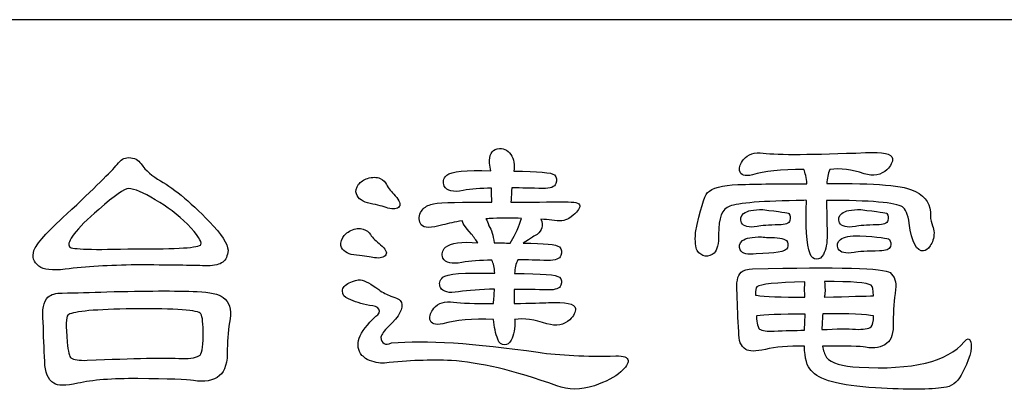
# Model space of a CAD drawing. Header units: millimetres. Extents: x -630 to -92, y 209 to 969.
# Tile 3 of 25: x -412 to -357, y 322 to 343. Entities that reach past the tile are written whole.
import ezdxf

# ---------------------------------------------------------------- set-up
doc = ezdxf.new("R2010")
doc.units = ezdxf.units.MM
doc.header["$LTSCALE"] = 32.67
for name, color, linetype in [('DELTA', 5, 'CONTINUOUS'), ('DF', 3, 'CONTINUOUS'), ('TXT', 7, 'CONTINUOUS')]:
    doc.layers.add(name, color=color, linetype=linetype)

# ---------------------------------------------------------------- blocks, each defined once
blk = doc.blocks.new('A$C71E57D54')
at = {"layer": 'DELTA'}
for points, knots in [([(-236.972, -498.229), (-236.809, -498.229), (-236.648, -498.243), (-236.494, -498.271), (-236.494, -498.271), (-236.165, -498.325), (-235.915, -498.297), (-235.742, -498.189), (-235.742, -498.189), (-235.46, -497.995), (-235.299, -497.828), (-235.264, -497.683), (-235.264, -497.683), (-235.227, -497.536), (-235.395, -497.464), (-235.77, -497.464), (-235.77, -497.464), (-236.627, -497.464), (-237.469, -497.468), (-238.298, -497.477), (-238.298, -497.477), (-238.291, -497.34), (-238.281, -497.181), (-238.272, -496.999), (-238.272, -496.999), (-238.272, -496.962), (-238.267, -496.913), (-238.258, -496.847), (-238.258, -496.847), (-237.838, -496.847), (-237.383, -496.857), (-236.89, -496.875), (-236.89, -496.875), (-236.552, -496.875), (-236.361, -496.803), (-236.316, -496.656), (-236.316, -496.656), (-236.26, -496.511), (-236.279, -496.383), (-236.37, -496.273), (-236.37, -496.273), (-236.508, -496.164), (-237.105, -496.11), (-238.162, -496.11), (-238.162, -496.11), (-238.125, -495.828), (-238.172, -495.58), (-238.298, -495.37), (-238.298, -495.37), (-238.445, -495.153), (-238.645, -495.071), (-238.9, -495.125), (-238.9, -495.125), (-239.147, -495.188), (-239.261, -495.398), (-239.243, -495.755), (-239.243, -495.755), (-239.215, -495.872), (-239.196, -495.986), (-239.187, -496.096), (-239.187, -496.096), (-240.281, -496.042), (-240.928, -496.105), (-241.128, -496.287), (-241.128, -496.287), (-241.275, -496.434), (-241.313, -496.593), (-241.238, -496.766), (-241.238, -496.766), (-241.119, -496.985), (-240.841, -497.048), (-240.405, -496.957), (-240.405, -496.957), (-240.048, -496.894), (-239.63, -496.861), (-239.147, -496.861), (-239.147, -496.861), (-239.156, -497.09), (-239.152, -497.295), (-239.133, -497.477), (-239.133, -497.477), (-239.443, -497.468), (-239.745, -497.468), (-240.036, -497.477), (-240.036, -497.477), (-241.156, -497.477), (-241.777, -497.517), (-241.896, -497.601), (-241.896, -497.601), (-242.059, -497.664), (-242.188, -497.774), (-242.279, -497.928), (-242.279, -497.928), (-242.37, -498.129), (-242.361, -498.311), (-242.251, -498.476), (-242.251, -498.476), (-242.132, -498.621), (-241.812, -498.621), (-241.294, -498.476), (-241.294, -498.476), (-241.065, -498.411), (-240.778, -498.353), (-240.433, -498.297), (-240.433, -498.297), (-240.459, -498.353), (-240.328, -498.549), (-240.036, -498.885), (-240.036, -498.885), (-239.927, -499.022), (-239.831, -499.151), (-239.749, -499.267), (-239.749, -499.267), (-240.468, -499.204), (-240.946, -499.267), (-241.184, -499.459), (-241.184, -499.459), (-241.329, -499.606), (-241.366, -499.764), (-241.294, -499.94), (-241.294, -499.94), (-241.175, -500.156), (-240.897, -500.222), (-240.459, -500.131), (-240.459, -500.131), (-240.095, -500.066), (-239.653, -500.035), (-239.133, -500.035), (-239.133, -500.035), (-239.07, -500.171), (-239.028, -500.362), (-239.009, -500.609), (-239.009, -500.609), (-240.377, -500.572), (-241.138, -500.63), (-241.294, -500.787), (-241.294, -500.787), (-241.439, -500.922), (-241.476, -501.074), (-241.404, -501.237), (-241.404, -501.237), (-241.294, -501.438), (-241.028, -501.501), (-240.61, -501.428), (-240.61, -501.428), (-240.162, -501.365), (-239.635, -501.323), (-239.023, -501.305), (-239.023, -501.305), (-239.033, -501.533), (-239.047, -501.748), (-239.065, -501.949), (-239.065, -501.949), (-239.894, -501.949), (-240.482, -501.925), (-240.827, -501.881), (-240.827, -501.881), (-241.212, -501.825), (-241.499, -501.916), (-241.691, -502.154), (-241.691, -502.154), (-241.835, -502.327), (-241.896, -502.49), (-241.868, -502.646), (-241.868, -502.646), (-241.831, -502.847), (-241.639, -502.91), (-241.294, -502.838), (-241.294, -502.838), (-240.736, -502.672), (-239.994, -502.609), (-239.065, -502.646), (-239.065, -502.646), (-239.037, -502.973), (-238.974, -503.265), (-238.874, -503.522), (-238.874, -503.522), (-238.818, -503.685), (-238.718, -503.767), (-238.573, -503.767), (-238.573, -503.767), (-238.463, -503.767), (-238.368, -503.699), (-238.286, -503.561), (-238.286, -503.561), (-238.167, -503.335), (-238.111, -503.039), (-238.12, -502.672), (-238.12, -502.672), (-238.13, -502.663), (-238.134, -502.656), (-238.134, -502.646), (-238.134, -502.646), (-237.724, -502.59), (-237.25, -502.656), (-236.713, -502.838), (-236.713, -502.838), (-236.293, -502.954), (-235.957, -502.896), (-235.7, -502.66), (-235.7, -502.66), (-235.528, -502.485), (-235.446, -502.322), (-235.455, -502.168), (-235.455, -502.168), (-235.481, -501.949), (-235.878, -501.862), (-236.646, -501.907), (-236.646, -501.907), (-236.9, -501.916), (-237.402, -501.93), (-238.148, -501.949), (-238.148, -501.949), (-238.148, -501.701), (-238.148, -501.494), (-238.148, -501.319), (-238.148, -501.319), (-237.684, -501.319), (-237.182, -501.328), (-236.646, -501.347), (-236.646, -501.347), (-236.335, -501.347), (-236.153, -501.279), (-236.097, -501.141), (-236.097, -501.141), (-236.043, -500.997), (-236.062, -500.878), (-236.153, -500.787), (-236.153, -500.787), (-236.27, -500.677), (-236.933, -500.621), (-238.134, -500.621), (-238.134, -500.621), (-238.125, -500.394), (-238.081, -500.194), (-237.999, -500.021), (-237.999, -500.021), (-237.588, -500.021), (-237.145, -500.03), (-236.671, -500.047), (-236.671, -500.047), (-236.335, -500.047), (-236.144, -499.974), (-236.097, -499.83), (-236.097, -499.83), (-236.043, -499.683), (-236.062, -499.554), (-236.153, -499.447), (-236.153, -499.447), (-236.288, -499.337), (-236.823, -499.281), (-237.752, -499.281), (-237.752, -499.281), (-237.423, -499.064), (-237.22, -498.936), (-237.136, -498.899), (-237.136, -498.899), (-236.918, -498.726), (-236.862, -498.502), (-236.972, -498.229)], [0, 0, 0, 0, 0.015385, 0.015385, 0.015385, 0.015385, 0.030769, 0.030769, 0.030769, 0.030769, 0.046154, 0.046154, 0.046154, 0.046154, 0.061538, 0.061538, 0.061538, 0.061538, 0.076923, 0.076923, 0.076923, 0.076923, 0.092308, 0.092308, 0.092308, 0.092308, 0.107692, 0.107692, 0.107692, 0.107692, 0.123077, 0.123077, 0.123077, 0.123077, 0.138462, 0.138462, 0.138462, 0.138462, 0.153846, 0.153846, 0.153846, 0.153846, 0.169231, 0.169231, 0.169231, 0.169231, 0.184615, 0.184615, 0.184615, 0.184615, 0.2, 0.2, 0.2, 0.2, 0.215385, 0.215385, 0.215385, 0.215385, 0.230769, 0.230769, 0.230769, 0.230769, 0.246154, 0.246154, 0.246154, 0.246154, 0.261538, 0.261538, 0.261538, 0.261538, 0.276923, 0.276923, 0.276923, 0.276923, 0.292308, 0.292308, 0.292308, 0.292308, 0.307692, 0.307692, 0.307692, 0.307692, 0.323077, 0.323077, 0.323077, 0.323077, 0.338462, 0.338462, 0.338462, 0.338462, 0.353846, 0.353846, 0.353846, 0.353846, 0.369231, 0.369231, 0.369231, 0.369231, 0.384615, 0.384615, 0.384615, 0.384615, 0.4, 0.4, 0.4, 0.4, 0.415385, 0.415385, 0.415385, 0.415385, 0.430769, 0.430769, 0.430769, 0.430769, 0.446154, 0.446154, 0.446154, 0.446154, 0.461538, 0.461538, 0.461538, 0.461538, 0.476923, 0.476923, 0.476923, 0.476923, 0.492308, 0.492308, 0.492308, 0.492308, 0.507692, 0.507692, 0.507692, 0.507692, 0.523077, 0.523077, 0.523077, 0.523077, 0.538462, 0.538462, 0.538462, 0.538462, 0.553846, 0.553846, 0.553846, 0.553846, 0.569231, 0.569231, 0.569231, 0.569231, 0.584615, 0.584615, 0.584615, 0.584615, 0.6, 0.6, 0.6, 0.6, 0.615385, 0.615385, 0.615385, 0.615385, 0.630769, 0.630769, 0.630769, 0.630769, 0.646154, 0.646154, 0.646154, 0.646154, 0.661538, 0.661538, 0.661538, 0.661538, 0.676923, 0.676923, 0.676923, 0.676923, 0.692308, 0.692308, 0.692308, 0.692308, 0.707692, 0.707692, 0.707692, 0.707692, 0.723077, 0.723077, 0.723077, 0.723077, 0.738462, 0.738462, 0.738462, 0.738462, 0.753846, 0.753846, 0.753846, 0.753846, 0.769231, 0.769231, 0.769231, 0.769231, 0.784615, 0.784615, 0.784615, 0.784615, 0.8, 0.8, 0.8, 0.8, 0.815385, 0.815385, 0.815385, 0.815385, 0.830769, 0.830769, 0.830769, 0.830769, 0.846154, 0.846154, 0.846154, 0.846154, 0.861538, 0.861538, 0.861538, 0.861538, 0.876923, 0.876923, 0.876923, 0.876923, 0.892308, 0.892308, 0.892308, 0.892308, 0.907692, 0.907692, 0.907692, 0.907692, 0.923077, 0.923077, 0.923077, 0.923077, 0.938462, 0.938462, 0.938462, 0.938462, 0.953846, 0.953846, 0.953846, 0.953846, 0.969231, 0.969231, 0.969231, 0.969231, 0.984615, 0.984615, 0.984615, 0.984615, 1, 1, 1, 1]), ([(-254.822, -500.238), (-253.336, -500.248), (-252.325, -500.261), (-251.786, -500.28), (-251.786, -500.28), (-251.459, -500.289), (-251.212, -500.248), (-251.049, -500.156), (-251.049, -500.156), (-250.902, -500.066), (-250.811, -499.912), (-250.776, -499.692), (-250.776, -499.692), (-250.72, -499.447), (-250.93, -499.06), (-251.403, -498.53), (-251.403, -498.53), (-252.334, -497.545), (-253.114, -496.88), (-253.742, -496.535), (-253.742, -496.535), (-254.106, -496.334), (-254.393, -496.082), (-254.603, -495.781), (-254.603, -495.781), (-254.712, -495.608), (-254.894, -495.517), (-255.151, -495.508), (-255.151, -495.508), (-255.342, -495.508), (-255.51, -495.608), (-255.655, -495.809), (-255.655, -495.809), (-255.912, -496.119), (-256.649, -496.847), (-257.872, -497.995), (-257.872, -497.995), (-258.747, -498.789), (-259.23, -499.328), (-259.321, -499.61), (-259.321, -499.61), (-259.412, -499.883), (-259.34, -500.112), (-259.102, -500.294), (-259.102, -500.294), (-258.901, -500.458), (-258.514, -500.504), (-257.94, -500.43), (-257.94, -500.43), (-257.037, -500.322), (-255.998, -500.257), (-254.822, -500.238)], [0, 0, 0, 0, 0.076923, 0.076923, 0.076923, 0.076923, 0.153846, 0.153846, 0.153846, 0.153846, 0.230769, 0.230769, 0.230769, 0.230769, 0.307692, 0.307692, 0.307692, 0.307692, 0.384615, 0.384615, 0.384615, 0.384615, 0.461538, 0.461538, 0.461538, 0.461538, 0.538462, 0.538462, 0.538462, 0.538462, 0.615385, 0.615385, 0.615385, 0.615385, 0.692308, 0.692308, 0.692308, 0.692308, 0.769231, 0.769231, 0.769231, 0.769231, 0.846154, 0.846154, 0.846154, 0.846154, 0.923077, 0.923077, 0.923077, 0.923077, 1, 1, 1, 1]), ([(-225.262, -497.396), (-225.318, -498.544), (-225.267, -499.328), (-225.113, -499.746), (-225.113, -499.746), (-225.057, -499.912), (-224.956, -499.993), (-224.812, -499.993), (-224.812, -499.993), (-224.702, -499.993), (-224.606, -499.925), (-224.525, -499.788), (-224.525, -499.788), (-224.406, -499.559), (-224.352, -499.263), (-224.359, -498.899), (-224.359, -498.899), (-224.368, -498.287), (-224.378, -497.788), (-224.387, -497.396), (-224.387, -497.396), (-222.445, -497.396), (-221.33, -497.491), (-221.038, -497.683), (-221.038, -497.683), (-220.901, -497.765), (-220.8, -498.005), (-220.737, -498.406), (-220.737, -498.406), (-220.628, -499.256), (-220.418, -499.659), (-220.107, -499.624), (-220.107, -499.624), (-220.016, -499.615), (-219.92, -499.543), (-219.82, -499.405), (-219.82, -499.405), (-219.71, -499.258), (-219.652, -499.067), (-219.643, -498.831), (-219.643, -498.831), (-219.652, -498.712), (-219.675, -498.607), (-219.71, -498.516), (-219.71, -498.516), (-219.766, -498.397), (-219.797, -498.248), (-219.806, -498.066), (-219.806, -498.066), (-219.78, -497.601), (-219.998, -497.244), (-220.464, -496.999), (-220.464, -496.999), (-220.929, -496.742), (-222.231, -496.63), (-224.373, -496.656), (-224.373, -496.656), (-224.364, -496.43), (-224.319, -496.22), (-224.238, -496.028), (-224.238, -496.028), (-223.771, -495.972), (-223.271, -496.038), (-222.732, -496.22), (-222.732, -496.22), (-222.312, -496.339), (-221.976, -496.278), (-221.722, -496.042), (-221.722, -496.042), (-221.547, -495.867), (-221.465, -495.704), (-221.475, -495.55), (-221.475, -495.55), (-221.503, -495.331), (-221.899, -495.244), (-222.665, -495.289), (-222.665, -495.289), (-224.998, -495.38), (-226.501, -495.389), (-227.176, -495.317), (-227.176, -495.317), (-227.561, -495.263), (-227.848, -495.354), (-228.039, -495.59), (-228.039, -495.59), (-228.184, -495.762), (-228.245, -495.928), (-228.217, -496.082), (-228.217, -496.082), (-228.179, -496.283), (-227.988, -496.346), (-227.642, -496.273), (-227.642, -496.273), (-227.141, -496.11), (-226.389, -496.028), (-225.386, -496.028), (-225.386, -496.028), (-225.323, -496.173), (-225.276, -496.388), (-225.248, -496.67), (-225.248, -496.67), (-226.396, -496.661), (-227.414, -496.67), (-228.298, -496.698), (-228.298, -496.698), (-228.982, -496.733), (-229.428, -496.852), (-229.638, -497.053), (-229.638, -497.053), (-229.775, -497.216), (-229.948, -497.804), (-230.158, -498.817), (-230.158, -498.817), (-230.186, -499.209), (-230.163, -499.473), (-230.09, -499.61), (-230.09, -499.61), (-229.997, -499.746), (-229.88, -499.83), (-229.733, -499.855), (-229.733, -499.855), (-229.589, -499.865), (-229.456, -499.82), (-229.337, -499.72), (-229.337, -499.72), (-229.201, -499.582), (-229.136, -499.309), (-229.145, -498.899), (-229.145, -498.899), (-229.145, -498.161), (-228.982, -497.746), (-228.653, -497.655), (-228.653, -497.655), (-228.298, -497.508), (-227.208, -497.421), (-225.386, -497.396), (-225.386, -497.396), (-225.348, -497.386), (-225.309, -497.386), (-225.262, -497.396)], [0, 0, 0, 0, 0.028571, 0.028571, 0.028571, 0.028571, 0.057143, 0.057143, 0.057143, 0.057143, 0.085714, 0.085714, 0.085714, 0.085714, 0.114286, 0.114286, 0.114286, 0.114286, 0.142857, 0.142857, 0.142857, 0.142857, 0.171429, 0.171429, 0.171429, 0.171429, 0.2, 0.2, 0.2, 0.2, 0.228571, 0.228571, 0.228571, 0.228571, 0.257143, 0.257143, 0.257143, 0.257143, 0.285714, 0.285714, 0.285714, 0.285714, 0.314286, 0.314286, 0.314286, 0.314286, 0.342857, 0.342857, 0.342857, 0.342857, 0.371429, 0.371429, 0.371429, 0.371429, 0.4, 0.4, 0.4, 0.4, 0.428571, 0.428571, 0.428571, 0.428571, 0.457143, 0.457143, 0.457143, 0.457143, 0.485714, 0.485714, 0.485714, 0.485714, 0.514286, 0.514286, 0.514286, 0.514286, 0.542857, 0.542857, 0.542857, 0.542857, 0.571429, 0.571429, 0.571429, 0.571429, 0.6, 0.6, 0.6, 0.6, 0.628571, 0.628571, 0.628571, 0.628571, 0.657143, 0.657143, 0.657143, 0.657143, 0.685714, 0.685714, 0.685714, 0.685714, 0.714286, 0.714286, 0.714286, 0.714286, 0.742857, 0.742857, 0.742857, 0.742857, 0.771429, 0.771429, 0.771429, 0.771429, 0.8, 0.8, 0.8, 0.8, 0.828571, 0.828571, 0.828571, 0.828571, 0.857143, 0.857143, 0.857143, 0.857143, 0.885714, 0.885714, 0.885714, 0.885714, 0.914286, 0.914286, 0.914286, 0.914286, 0.942857, 0.942857, 0.942857, 0.942857, 0.971429, 0.971429, 0.971429, 0.971429, 1, 1, 1, 1]), ([(-243.782, -496.698), (-243.819, -496.588), (-243.91, -496.497), (-244.055, -496.425), (-244.055, -496.425), (-244.22, -496.36), (-244.407, -496.36), (-244.617, -496.425), (-244.617, -496.425), (-244.79, -496.488), (-244.92, -496.574), (-245.012, -496.684), (-245.012, -496.684), (-245.121, -496.847), (-245.154, -496.99), (-245.107, -497.109), (-245.107, -497.109), (-245.026, -497.326), (-244.825, -497.468), (-244.507, -497.531), (-244.507, -497.531), (-244.169, -497.597), (-243.91, -497.664), (-243.728, -497.736), (-243.728, -497.736), (-243.471, -497.8), (-243.303, -497.779), (-243.222, -497.669), (-243.222, -497.669), (-243.14, -497.578), (-243.198, -497.417), (-243.399, -497.19), (-243.399, -497.19), (-243.562, -497.025), (-243.691, -496.861), (-243.782, -496.698)], [0, 0, 0, 0, 0.111111, 0.111111, 0.111111, 0.111111, 0.222222, 0.222222, 0.222222, 0.222222, 0.333333, 0.333333, 0.333333, 0.333333, 0.444444, 0.444444, 0.444444, 0.444444, 0.555556, 0.555556, 0.555556, 0.555556, 0.666667, 0.666667, 0.666667, 0.666667, 0.777778, 0.777778, 0.777778, 0.777778, 0.888889, 0.888889, 0.888889, 0.888889, 1, 1, 1, 1]), ([(-253.975, -497.368), (-253.445, -497.669), (-252.972, -498.028), (-252.551, -498.448), (-252.551, -498.448), (-252.106, -498.922), (-251.91, -499.218), (-251.963, -499.337), (-251.963, -499.337), (-252.029, -499.482), (-252.99, -499.547), (-254.85, -499.529), (-254.85, -499.529), (-256.71, -499.582), (-257.676, -499.554), (-257.748, -499.447), (-257.748, -499.447), (-257.912, -499.228), (-257.485, -498.675), (-256.463, -497.793), (-256.463, -497.793), (-255.769, -497.181), (-255.333, -496.875), (-255.151, -496.875), (-255.151, -496.875), (-254.894, -496.885), (-254.502, -497.048), (-253.975, -497.368)], [0, 0, 0, 0, 0.142857, 0.142857, 0.142857, 0.142857, 0.285714, 0.285714, 0.285714, 0.285714, 0.428571, 0.428571, 0.428571, 0.428571, 0.571429, 0.571429, 0.571429, 0.571429, 0.714286, 0.714286, 0.714286, 0.714286, 0.857143, 0.857143, 0.857143, 0.857143, 1, 1, 1, 1]), ([(-227.19, -497.804), (-227.61, -497.797), (-227.892, -497.851), (-228.039, -497.97), (-228.039, -497.97), (-228.174, -498.089), (-228.207, -498.224), (-228.135, -498.381), (-228.135, -498.381), (-228.044, -498.553), (-227.81, -498.607), (-227.437, -498.544), (-227.437, -498.544), (-227.264, -498.507), (-226.945, -498.483), (-226.48, -498.476), (-226.48, -498.476), (-226.198, -498.476), (-226.037, -498.411), (-226.002, -498.285), (-226.002, -498.285), (-225.965, -498.166), (-225.979, -498.061), (-226.042, -497.97), (-226.042, -497.97), (-226.07, -497.942), (-226.452, -497.888), (-227.19, -497.804)], [0, 0, 0, 0, 0.142857, 0.142857, 0.142857, 0.142857, 0.285714, 0.285714, 0.285714, 0.285714, 0.428571, 0.428571, 0.428571, 0.428571, 0.571429, 0.571429, 0.571429, 0.571429, 0.714286, 0.714286, 0.714286, 0.714286, 0.857143, 0.857143, 0.857143, 0.857143, 1, 1, 1, 1]), ([(-222.87, -497.804), (-223.288, -497.797), (-223.573, -497.851), (-223.717, -497.97), (-223.717, -497.97), (-223.855, -498.089), (-223.885, -498.224), (-223.813, -498.381), (-223.813, -498.381), (-223.722, -498.553), (-223.489, -498.607), (-223.115, -498.544), (-223.115, -498.544), (-222.943, -498.507), (-222.623, -498.483), (-222.158, -498.476), (-222.158, -498.476), (-221.876, -498.476), (-221.717, -498.411), (-221.68, -498.285), (-221.68, -498.285), (-221.643, -498.166), (-221.657, -498.061), (-221.722, -497.97), (-221.722, -497.97), (-221.748, -497.942), (-222.13, -497.888), (-222.87, -497.804)], [0, 0, 0, 0, 0.142857, 0.142857, 0.142857, 0.142857, 0.285714, 0.285714, 0.285714, 0.285714, 0.428571, 0.428571, 0.428571, 0.428571, 0.571429, 0.571429, 0.571429, 0.571429, 0.714286, 0.714286, 0.714286, 0.714286, 0.857143, 0.857143, 0.857143, 0.857143, 1, 1, 1, 1]), ([(-239.077, -498.189), (-238.631, -498.18), (-238.216, -498.18), (-237.833, -498.189), (-237.833, -498.189), (-237.871, -498.28), (-237.91, -498.402), (-237.957, -498.558), (-237.957, -498.558), (-238.039, -498.749), (-238.162, -498.99), (-238.326, -499.281), (-238.326, -499.281), (-238.554, -499.272), (-238.79, -499.267), (-239.037, -499.267), (-239.037, -499.267), (-239.075, -498.941), (-239.152, -498.689), (-239.271, -498.516), (-239.271, -498.516), (-239.296, -498.381), (-239.343, -498.28), (-239.406, -498.215), (-239.406, -498.215), (-239.315, -498.206), (-239.205, -498.196), (-239.077, -498.189)], [0, 0, 0, 0, 0.142857, 0.142857, 0.142857, 0.142857, 0.285714, 0.285714, 0.285714, 0.285714, 0.428571, 0.428571, 0.428571, 0.428571, 0.571429, 0.571429, 0.571429, 0.571429, 0.714286, 0.714286, 0.714286, 0.714286, 0.857143, 0.857143, 0.857143, 0.857143, 1, 1, 1, 1]), ([(-244.494, -498.899), (-244.547, -498.789), (-244.652, -498.712), (-244.809, -498.668), (-244.809, -498.668), (-244.972, -498.612), (-245.154, -498.63), (-245.355, -498.721), (-245.355, -498.721), (-245.527, -498.812), (-245.646, -498.917), (-245.709, -499.036), (-245.709, -499.036), (-245.8, -499.209), (-245.819, -499.356), (-245.765, -499.473), (-245.765, -499.473), (-245.656, -499.673), (-245.436, -499.788), (-245.107, -499.816), (-245.107, -499.816), (-244.753, -499.851), (-244.489, -499.888), (-244.316, -499.925), (-244.316, -499.925), (-244.059, -499.96), (-243.891, -499.921), (-243.81, -499.802), (-243.81, -499.802), (-243.744, -499.692), (-243.824, -499.543), (-244.041, -499.351), (-244.041, -499.351), (-244.232, -499.204), (-244.384, -499.055), (-244.494, -498.899)], [0, 0, 0, 0, 0.111111, 0.111111, 0.111111, 0.111111, 0.222222, 0.222222, 0.222222, 0.222222, 0.333333, 0.333333, 0.333333, 0.333333, 0.444444, 0.444444, 0.444444, 0.444444, 0.555556, 0.555556, 0.555556, 0.555556, 0.666667, 0.666667, 0.666667, 0.666667, 0.777778, 0.777778, 0.777778, 0.777778, 0.888889, 0.888889, 0.888889, 0.888889, 1, 1, 1, 1]), ([(-227.246, -499.008), (-227.663, -498.999), (-227.948, -499.055), (-228.093, -499.172), (-228.093, -499.172), (-228.23, -499.291), (-228.261, -499.428), (-228.189, -499.582), (-228.189, -499.582), (-228.097, -499.755), (-227.864, -499.811), (-227.491, -499.746), (-227.491, -499.746), (-226.644, -499.746), (-226.184, -499.659), (-226.109, -499.487), (-226.109, -499.487), (-226.074, -499.368), (-226.088, -499.263), (-226.151, -499.172), (-226.151, -499.172), (-226.27, -499.064), (-226.543, -499.018), (-226.973, -499.036), (-226.973, -499.036), (-227.054, -499.027), (-227.145, -499.018), (-227.246, -499.008)], [0, 0, 0, 0, 0.142857, 0.142857, 0.142857, 0.142857, 0.285714, 0.285714, 0.285714, 0.285714, 0.428571, 0.428571, 0.428571, 0.428571, 0.571429, 0.571429, 0.571429, 0.571429, 0.714286, 0.714286, 0.714286, 0.714286, 0.857143, 0.857143, 0.857143, 0.857143, 1, 1, 1, 1]), ([(-222.924, -498.955), (-223.344, -498.945), (-223.626, -498.999), (-223.771, -499.118), (-223.771, -499.118), (-223.909, -499.237), (-223.941, -499.372), (-223.869, -499.529), (-223.869, -499.529), (-223.776, -499.701), (-223.545, -499.755), (-223.171, -499.692), (-223.171, -499.692), (-222.98, -499.655), (-222.604, -499.634), (-222.049, -499.624), (-222.049, -499.624), (-221.766, -499.624), (-221.608, -499.559), (-221.57, -499.433), (-221.57, -499.433), (-221.535, -499.314), (-221.547, -499.209), (-221.612, -499.118), (-221.612, -499.118), (-221.666, -499.064), (-222.105, -499.008), (-222.924, -498.955)], [0, 0, 0, 0, 0.142857, 0.142857, 0.142857, 0.142857, 0.285714, 0.285714, 0.285714, 0.285714, 0.428571, 0.428571, 0.428571, 0.428571, 0.571429, 0.571429, 0.571429, 0.571429, 0.714286, 0.714286, 0.714286, 0.714286, 0.857143, 0.857143, 0.857143, 0.857143, 1, 1, 1, 1]), ([(-225.358, -503.823), (-225.348, -504.369), (-225.248, -504.728), (-225.057, -504.901), (-225.057, -504.901), (-224.756, -505.311), (-223.813, -505.568), (-222.226, -505.668), (-222.226, -505.668), (-220.796, -505.75), (-219.792, -505.745), (-219.218, -505.655), (-219.218, -505.655), (-218.882, -505.617), (-218.625, -505.435), (-218.453, -505.106), (-218.453, -505.106), (-218.089, -504.441), (-217.946, -503.949), (-218.03, -503.631), (-218.03, -503.631), (-218.084, -503.456), (-218.18, -503.456), (-218.317, -503.631), (-218.317, -503.631), (-219.055, -504.513), (-220.6, -504.889), (-222.952, -504.751), (-222.952, -504.751), (-223.699, -504.714), (-224.177, -504.574), (-224.387, -504.327), (-224.387, -504.327), (-224.469, -504.182), (-224.529, -504.014), (-224.564, -503.823), (-224.564, -503.823), (-223.517, -503.813), (-222.884, -503.83), (-222.665, -503.876), (-222.665, -503.876), (-222.273, -503.939), (-221.958, -503.881), (-221.722, -503.699), (-221.722, -503.699), (-221.521, -503.552), (-221.43, -503.239), (-221.447, -502.756), (-221.447, -502.756), (-221.447, -502.254), (-221.412, -501.781), (-221.339, -501.333), (-221.339, -501.333), (-221.302, -500.997), (-221.384, -500.745), (-221.584, -500.581), (-221.584, -500.581), (-221.839, -500.381), (-223.86, -500.327), (-227.642, -500.418), (-227.642, -500.418), (-227.869, -500.418), (-228.039, -500.467), (-228.146, -500.567), (-228.146, -500.567), (-228.312, -500.714), (-228.371, -501.027), (-228.326, -501.51), (-228.326, -501.51), (-228.317, -502.058), (-228.294, -502.618), (-228.256, -503.193), (-228.256, -503.193), (-228.266, -503.575), (-228.161, -503.834), (-227.943, -503.972), (-227.943, -503.972), (-227.796, -504.063), (-227.509, -504.063), (-227.08, -503.972), (-227.08, -503.972), (-226.644, -503.862), (-226.07, -503.813), (-225.358, -503.823)], [0, 0, 0, 0, 0.047619, 0.047619, 0.047619, 0.047619, 0.095238, 0.095238, 0.095238, 0.095238, 0.142857, 0.142857, 0.142857, 0.142857, 0.190476, 0.190476, 0.190476, 0.190476, 0.238095, 0.238095, 0.238095, 0.238095, 0.285714, 0.285714, 0.285714, 0.285714, 0.333333, 0.333333, 0.333333, 0.333333, 0.380952, 0.380952, 0.380952, 0.380952, 0.428571, 0.428571, 0.428571, 0.428571, 0.47619, 0.47619, 0.47619, 0.47619, 0.52381, 0.52381, 0.52381, 0.52381, 0.571429, 0.571429, 0.571429, 0.571429, 0.619048, 0.619048, 0.619048, 0.619048, 0.666667, 0.666667, 0.666667, 0.666667, 0.714286, 0.714286, 0.714286, 0.714286, 0.761905, 0.761905, 0.761905, 0.761905, 0.809524, 0.809524, 0.809524, 0.809524, 0.857143, 0.857143, 0.857143, 0.857143, 0.904762, 0.904762, 0.904762, 0.904762, 0.952381, 0.952381, 0.952381, 0.952381, 1, 1, 1, 1]), ([(-245.45, -501.743), (-245.203, -501.862), (-244.899, -501.958), (-244.533, -502.03), (-244.533, -502.03), (-244.307, -502.04), (-244.169, -502.093), (-244.125, -502.194), (-244.125, -502.194), (-244.059, -502.313), (-244.101, -502.418), (-244.246, -502.509), (-244.246, -502.509), (-245.021, -503.221), (-245.226, -503.795), (-244.862, -504.231), (-244.862, -504.231), (-244.809, -504.287), (-244.729, -504.345), (-244.629, -504.411), (-244.629, -504.411), (-244.356, -504.527), (-244.101, -504.583), (-243.863, -504.574), (-243.863, -504.574), (-242.825, -504.455), (-241.845, -504.418), (-240.923, -504.464), (-240.923, -504.464), (-239.721, -504.527), (-238.172, -504.898), (-236.274, -505.573), (-236.274, -505.573), (-235.773, -505.773), (-235.222, -505.773), (-234.62, -505.573), (-234.62, -505.573), (-234.102, -505.398), (-233.714, -505.192), (-233.458, -504.957), (-233.458, -504.957), (-233.231, -504.756), (-233.122, -504.593), (-233.131, -504.464), (-233.131, -504.464), (-233.14, -504.317), (-233.322, -504.25), (-233.677, -504.259), (-233.677, -504.259), (-234.998, -504.287), (-236.139, -504.231), (-237.096, -504.096), (-237.096, -504.096), (-239.913, -503.685), (-242.069, -503.547), (-243.562, -503.685), (-243.562, -503.685), (-243.845, -503.804), (-244.001, -503.718), (-244.029, -503.426), (-244.029, -503.426), (-244.001, -503.307), (-243.891, -503.151), (-243.7, -502.959), (-243.7, -502.959), (-243.208, -502.495), (-243.016, -502.14), (-243.126, -501.893), (-243.126, -501.893), (-243.18, -501.776), (-243.336, -501.685), (-243.59, -501.62), (-243.59, -501.62), (-243.763, -501.557), (-243.94, -501.461), (-244.125, -501.333), (-244.125, -501.333), (-244.461, -501.078), (-244.729, -500.931), (-244.93, -500.896), (-244.93, -500.896), (-245.049, -500.887), (-245.212, -500.931), (-245.422, -501.032), (-245.422, -501.032), (-245.614, -501.123), (-245.714, -501.242), (-245.723, -501.389), (-245.723, -501.389), (-245.733, -501.561), (-245.642, -501.68), (-245.45, -501.743)], [0, 0, 0, 0, 0.043478, 0.043478, 0.043478, 0.043478, 0.086957, 0.086957, 0.086957, 0.086957, 0.130435, 0.130435, 0.130435, 0.130435, 0.173913, 0.173913, 0.173913, 0.173913, 0.217391, 0.217391, 0.217391, 0.217391, 0.26087, 0.26087, 0.26087, 0.26087, 0.304348, 0.304348, 0.304348, 0.304348, 0.347826, 0.347826, 0.347826, 0.347826, 0.391304, 0.391304, 0.391304, 0.391304, 0.434783, 0.434783, 0.434783, 0.434783, 0.478261, 0.478261, 0.478261, 0.478261, 0.521739, 0.521739, 0.521739, 0.521739, 0.565217, 0.565217, 0.565217, 0.565217, 0.608696, 0.608696, 0.608696, 0.608696, 0.652174, 0.652174, 0.652174, 0.652174, 0.695652, 0.695652, 0.695652, 0.695652, 0.73913, 0.73913, 0.73913, 0.73913, 0.782609, 0.782609, 0.782609, 0.782609, 0.826087, 0.826087, 0.826087, 0.826087, 0.869565, 0.869565, 0.869565, 0.869565, 0.913043, 0.913043, 0.913043, 0.913043, 0.956522, 0.956522, 0.956522, 0.956522, 1, 1, 1, 1]), ([(-225.344, -501.662), (-226.394, -501.671), (-227.103, -501.643), (-227.477, -501.58), (-227.477, -501.58), (-227.486, -501.571), (-227.5, -501.571), (-227.519, -501.58), (-227.519, -501.58), (-227.519, -501.361), (-227.495, -501.237), (-227.451, -501.209), (-227.451, -501.209), (-227.313, -501.092), (-226.611, -501.018), (-225.344, -500.992), (-225.344, -500.992), (-225.353, -501.193), (-225.353, -501.414), (-225.344, -501.662)], [0, 0, 0, 0, 0.2, 0.2, 0.2, 0.2, 0.4, 0.4, 0.4, 0.4, 0.6, 0.6, 0.6, 0.6, 0.8, 0.8, 0.8, 0.8, 1, 1, 1, 1]), ([(-224.455, -501.524), (-224.448, -501.298), (-224.452, -501.113), (-224.469, -500.978), (-224.469, -500.978), (-223.267, -500.969), (-222.583, -501.022), (-222.417, -501.141), (-222.417, -501.141), (-222.364, -501.179), (-222.326, -501.333), (-222.31, -501.606), (-222.31, -501.606), (-222.646, -501.615), (-223.372, -501.634), (-224.483, -501.662), (-224.483, -501.662), (-224.473, -501.624), (-224.464, -501.58), (-224.455, -501.524)], [0, 0, 0, 0, 0.2, 0.2, 0.2, 0.2, 0.4, 0.4, 0.4, 0.4, 0.6, 0.6, 0.6, 0.6, 0.8, 0.8, 0.8, 0.8, 1, 1, 1, 1]), ([(-252.292, -505.34), (-251.8, -505.43), (-251.417, -505.358), (-251.144, -505.12), (-251.144, -505.12), (-250.897, -504.929), (-250.783, -504.541), (-250.801, -503.958), (-250.801, -503.958), (-250.792, -503.484), (-250.752, -503.039), (-250.68, -502.618), (-250.68, -502.618), (-250.614, -502.198), (-250.715, -501.883), (-250.979, -501.676), (-250.979, -501.676), (-251.179, -501.529), (-251.562, -501.442), (-252.129, -501.414), (-252.129, -501.414), (-253.067, -501.379), (-254.393, -501.384), (-256.108, -501.428), (-256.108, -501.428), (-256.817, -501.456), (-257.475, -501.475), (-258.075, -501.484), (-258.075, -501.484), (-258.36, -501.484), (-258.567, -501.543), (-258.705, -501.662), (-258.705, -501.662), (-258.906, -501.853), (-258.974, -502.222), (-258.91, -502.768), (-258.91, -502.768), (-258.901, -503.342), (-258.878, -503.923), (-258.843, -504.506), (-258.843, -504.506), (-258.843, -504.98), (-258.71, -505.297), (-258.446, -505.463), (-258.446, -505.463), (-258.271, -505.573), (-257.921, -505.573), (-257.394, -505.463), (-257.394, -505.463), (-256.754, -505.316), (-255.87, -505.248), (-254.74, -505.258), (-254.74, -505.258), (-253.392, -505.267), (-252.575, -505.293), (-252.292, -505.34)], [0, 0, 0, 0, 0.071429, 0.071429, 0.071429, 0.071429, 0.142857, 0.142857, 0.142857, 0.142857, 0.214286, 0.214286, 0.214286, 0.214286, 0.285714, 0.285714, 0.285714, 0.285714, 0.357143, 0.357143, 0.357143, 0.357143, 0.428571, 0.428571, 0.428571, 0.428571, 0.5, 0.5, 0.5, 0.5, 0.571429, 0.571429, 0.571429, 0.571429, 0.642857, 0.642857, 0.642857, 0.642857, 0.714286, 0.714286, 0.714286, 0.714286, 0.785714, 0.785714, 0.785714, 0.785714, 0.857143, 0.857143, 0.857143, 0.857143, 0.928571, 0.928571, 0.928571, 0.928571, 1, 1, 1, 1]), ([(-255.258, -502.18), (-253.31, -502.154), (-252.22, -502.217), (-251.991, -502.371), (-251.991, -502.371), (-251.91, -502.436), (-251.868, -502.7), (-251.868, -503.164), (-251.868, -503.164), (-251.858, -503.748), (-251.9, -504.1), (-251.991, -504.217), (-251.991, -504.217), (-252.129, -504.327), (-252.397, -504.378), (-252.799, -504.369), (-252.799, -504.369), (-253.492, -504.331), (-254.88, -504.359), (-256.969, -504.45), (-256.969, -504.45), (-257.333, -504.46), (-257.576, -504.422), (-257.692, -504.341), (-257.692, -504.341), (-257.758, -504.306), (-257.811, -504.072), (-257.858, -503.643), (-257.858, -503.643), (-257.921, -502.924), (-257.912, -502.527), (-257.83, -502.455), (-257.83, -502.455), (-257.667, -502.308), (-256.81, -502.217), (-255.258, -502.18)], [0, 0, 0, 0, 0.111111, 0.111111, 0.111111, 0.111111, 0.222222, 0.222222, 0.222222, 0.222222, 0.333333, 0.333333, 0.333333, 0.333333, 0.444444, 0.444444, 0.444444, 0.444444, 0.555556, 0.555556, 0.555556, 0.555556, 0.666667, 0.666667, 0.666667, 0.666667, 0.777778, 0.777778, 0.777778, 0.777778, 0.888889, 0.888889, 0.888889, 0.888889, 1, 1, 1, 1]), ([(-225.33, -502.481), (-225.339, -502.709), (-225.348, -502.924), (-225.358, -503.125), (-225.358, -503.125), (-225.769, -503.125), (-226.214, -503.139), (-226.697, -503.164), (-226.697, -503.164), (-227.008, -503.174), (-227.222, -503.144), (-227.341, -503.069), (-227.341, -503.069), (-227.404, -503.015), (-227.451, -502.828), (-227.477, -502.509), (-227.477, -502.509), (-227.477, -502.499), (-227.467, -502.495), (-227.451, -502.495), (-227.451, -502.495), (-227.141, -502.441), (-226.434, -502.413), (-225.33, -502.413), (-225.33, -502.413), (-225.33, -502.422), (-225.33, -502.446), (-225.33, -502.481)], [0, 0, 0, 0, 0.142857, 0.142857, 0.142857, 0.142857, 0.285714, 0.285714, 0.285714, 0.285714, 0.428571, 0.428571, 0.428571, 0.428571, 0.571429, 0.571429, 0.571429, 0.571429, 0.714286, 0.714286, 0.714286, 0.714286, 0.857143, 0.857143, 0.857143, 0.857143, 1, 1, 1, 1]), ([(-224.55, -502.399), (-223.367, -502.39), (-222.618, -502.422), (-222.31, -502.495), (-222.31, -502.495), (-222.317, -502.742), (-222.354, -502.901), (-222.417, -502.973), (-222.417, -502.973), (-222.536, -503.055), (-222.77, -503.092), (-223.115, -503.083), (-223.115, -503.083), (-223.444, -503.055), (-223.937, -503.059), (-224.592, -503.097), (-224.592, -503.097), (-224.583, -502.824), (-224.569, -502.59), (-224.55, -502.399)], [0, 0, 0, 0, 0.2, 0.2, 0.2, 0.2, 0.4, 0.4, 0.4, 0.4, 0.6, 0.6, 0.6, 0.6, 0.8, 0.8, 0.8, 0.8, 1, 1, 1, 1])]:
    blk.add_open_spline(points, degree=3, knots=knots, dxfattribs=at)
at = {"layer": 'DF'}
blk.add_line((-25, -489.424), (-415, -489.424), dxfattribs=at)

msp = doc.modelspace()

# ---------------------------------------------------------------- block references
at = {"layer": 'TXT', "color": 7, "xscale": 1.279999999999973, "yscale": 1.279999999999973, "zscale": 1.28}
msp.add_blockref('A$C71E57D54', (-79.646, 969.224), dxfattribs=at)

doc.saveas('drawing.dxf')
